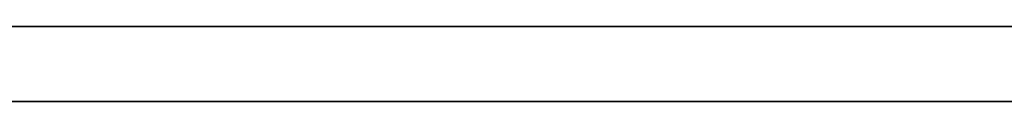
# Model space of a CAD drawing. Header units: millimetres. Extents: x -322 to 8072, y -96 to 57.
# Tile 151 of 256: x 4125 to 4151, y -2 to 0. Entities that reach past the tile are written whole.
import ezdxf

# ---------------------------------------------------------------- set-up
doc = ezdxf.new("R2010")
doc.units = ezdxf.units.MM
doc.layers.add('151', color=7, linetype='Continuous', true_color=0xffffff)

# ---------------------------------------------------------------- blocks, each defined once
blk = doc.blocks.new('UG_SURFACE_014')
at = {"layer": '151', "color": 252, "linetype": 'Continuous', "lineweight": 35}
for points in [[(4959, 0, 2017), (4041, 0, 2017), (4041, -26, 2017), (4959, -26, 2017)], [(4959, -2), (4041, -2), (4041, 0, 2), (4959, 0, 2)], [(4959, 0, 2), (4041, 0, 2), (4158, 0, 445), (4500, 0, 445)], [(4041, 0, 2), (4041, 0, 2017), (4158, 0, 1900), (4158, 0, 445)], [(4842, 0, 1900), (4158, 0, 1900), (4041, 0, 2017), (4959, 0, 2017)]]:
    blk.add_3dface(points, dxfattribs=at)

msp = doc.modelspace()

# ---------------------------------------------------------------- linework, layer by layer
at = {"layer": '151', "color": 253, "linetype": 'Continuous', "lineweight": -3}
for p, q in [((4959, 0, 2017), (4041, 0, 2017)), ((4959, 0, 2), (4041, 0, 2)), ((4041, -2), (4959, -2)), ((4041, -2), (4959, -2))]:
    msp.add_line(p, q, dxfattribs=at)

# ---------------------------------------------------------------- block references
msp.add_blockref('UG_SURFACE_014', (0, 0), dxfattribs=at)

doc.saveas('drawing.dxf')
